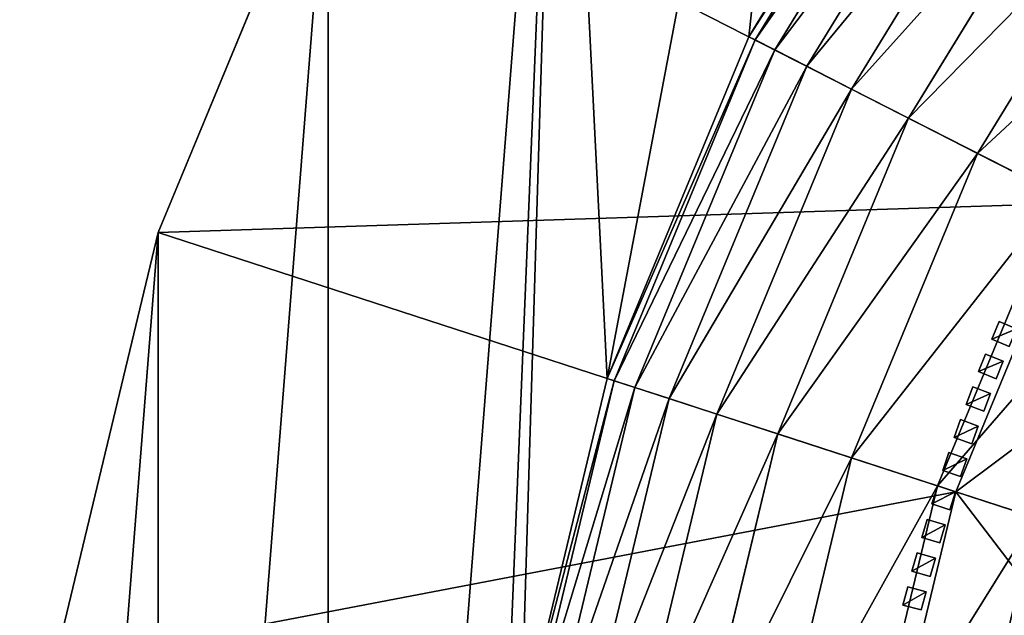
# Model space of a CAD drawing. Header units: centimetres. Extents: x -19.08 to -13.09, y -3.05 to 3.05.
# Tile 39 of 79: x -19.08 to -18.03, y 0.57 to 1.2. Entities that reach past the tile are written whole.
import ezdxf

# ---------------------------------------------------------------- set-up
doc = ezdxf.new("R2010")
doc.units = ezdxf.units.CM
doc.header["$LTSCALE"] = 2.54
doc.layers.get('0').update_dxf_attribs({"true_color": 0xff5454})
doc.layers.add('CHROM', color=7, linetype='Continuous', true_color=0x777799)

# ---------------------------------------------------------------- blocks, each defined once
blk = doc.blocks.new('Komponent#2')
at = {"color": 0}
for p, q in [((0.02, 0, 0.669), (0, 0, 0.669)), ((0, 0, 0.1), (0.02, 0, 0.1)), ((0, 0, 0.669), (0, 0, 0.1)), ((0.02, 0, 0.669), (0, 0, 0.669)), ((0, 0, 0.669), (0, -0.02, 0.669)), ((0, 0, 0.669), (0, 0, 0.1)), ((0, 0, 0.1), (0, -0.02, 0.1)), ((0, 0, 0.669), (0, -0.02, 0.669)), ((0, 0, 0.1), (0.02, 0, 0.1)), ((0, 0, 0.1), (0, -0.02, 0.1)), ((0.02, 0, 0.669), (0.02, 0, 0.1)), ((0.02, 0, 0.669), (0.02, -0.02, 0.669)), ((0.02, 0, 0.1), (0.02, -0.02, 0.1)), ((0.02, 0, 0.669), (0.02, 0, 0.1)), ((0.02, 0, 0.669), (0.02, -0.02, 0.669)), ((0.02, 0, 0.1), (0.02, -0.02, 0.1)), ((0.02, -0.02, 0.669), (0, -0.02, 0.669)), ((0, -0.02, 0.669), (0, -0.02, 0.1)), ((0, -0.02, 0.1), (0.02, -0.02, 0.1)), ((0.02, -0.02, 0.669), (0, -0.02, 0.669)), ((0, -0.02, 0.669), (0, -0.02, 0.1)), ((0, -0.02, 0.1), (0.02, -0.02, 0.1)), ((0.02, -0.02, 0.669), (0.02, -0.02, 0.1)), ((0.02, -0.02, 0.669), (0.02, -0.02, 0.1))]:
    blk.add_line(p, q, dxfattribs=at)
mesh = blk.add_polyface(dxfattribs=at)
corners = [(0, 0, 0.669), (0.02, 0, 0.1), (0, 0, 0.1), (0.02, 0, 0.669)]
mesh.append_faces([[corners[k] for k in face] for face in [(0, 1, 2), (1, 0, 3)]], dxfattribs={"vtx0": -1, "color": 0})
mesh = blk.add_polyface(dxfattribs=at)
corners = [(0, -0.02, 0.669), (0.02, 0, 0.669), (0, 0, 0.669), (0.02, -0.02, 0.669)]
mesh.append_faces([[corners[k] for k in face] for face in [(0, 1, 2), (1, 0, 3)]], dxfattribs={"vtx0": -1, "color": 0})
mesh = blk.add_polyface(dxfattribs=at)
corners = [(0, 0, 0.669), (0, -0.02, 0.1), (0, -0.02, 0.669), (0, 0, 0.1)]
mesh.append_faces([[corners[k] for k in face] for face in [(0, 1, 2), (1, 0, 3)]], dxfattribs={"vtx0": -1, "color": 0})
mesh = blk.add_polyface(dxfattribs=at)
corners = [(0.02, 0, 0.1), (0, -0.02, 0.1), (0, 0, 0.1), (0.02, -0.02, 0.1)]
mesh.append_faces([[corners[k] for k in face] for face in [(0, 1, 2), (1, 0, 3)]], dxfattribs={"vtx0": -1, "color": 0})
mesh = blk.add_polyface(dxfattribs=at)
corners = [(0.02, 0, 0.1), (0.02, -0.02, 0.669), (0.02, -0.02, 0.1), (0.02, 0, 0.669)]
mesh.append_faces([[corners[k] for k in face] for face in [(0, 1, 2), (1, 0, 3)]], dxfattribs={"vtx0": -1, "color": 0})
mesh = blk.add_polyface(dxfattribs=at)
corners = [(0.02, -0.02, 0.669), (0, -0.02, 0.1), (0.02, -0.02, 0.1), (0, -0.02, 0.669)]
mesh.append_faces([[corners[k] for k in face] for face in [(0, 1, 2), (1, 0, 3)]], dxfattribs={"vtx0": -1, "color": 0})
blk = doc.blocks.new('Grupuj#4')
at = {"color": 0}
for p, rotation in [((0.1691, 2.9589, -0.1), 336.9999999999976), ((0.1549, 2.9245, -0.1), 337.9999999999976), ((0.1413, 2.89, -0.1), 338.9999999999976), ((0.1283, 2.8552, -0.1), 339.9999999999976), ((0.1159, 2.8202, -0.1), 340.9999999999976), ((0.1041, 2.785, -0.1), 341.9999999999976), ((0.093, 2.7496, -0.1), 342.9999999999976), ((0.0824, 2.714, -0.1), 343.9999999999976), ((0.0725, 2.6782, -0.1), 344.9999999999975)]:
    blk.add_blockref('Komponent#2', p, dxfattribs=dict(at, rotation=rotation))
blk = doc.blocks.new('Grupuj#6')
at = {"color": 0}
for p, q in [((0.772, 4.1284, 6.8878), (0.9766, 4.4623, 6.8878)), ((0.772, 4.1284, 2.4878), (0.9766, 4.4623, 2.4878)), ((0.772, 4.1284, 6.8878), (0.9766, 4.4623, 6.8878)), ((0.772, 4.1284, 2.4878), (0.9766, 4.4623, 2.4878)), ((0.7788, 4.1249, 2.292), (0.9828, 4.4578, 2.292)), ((0.7788, 4.1249, 2.292), (0.9828, 4.4578, 2.292)), ((0.7994, 4.1145, 2.0974), (1.0015, 4.4442, 2.0974)), ((0.7994, 4.1145, 2.0974), (1.0015, 4.4442, 2.0974)), ((0.8334, 4.0971, 1.9052), (1.0324, 4.4218, 1.9052)), ((0.8334, 4.0971, 1.9052), (1.0324, 4.4218, 1.9052)), ((0.8808, 4.073, 1.7166), (1.0754, 4.3905, 1.7166)), ((0.8808, 4.073, 1.7166), (1.0754, 4.3905, 1.7166)), ((0.1466, 3.9211, 6.8878), (0.3265, 4.3554, 6.8878)), ((0.1466, 3.9211, 6.8878), (0.3265, 4.3554, 6.8878)), ((0.3265, 4.3554, 6.8878), (1.1177, 3.9523, 11.4473)), ((0.3265, 4.3554, 6.8878), (1.1177, 3.9523, 11.4473)), ((0.9412, 4.0422, 1.5328), (1.1303, 4.3506, 1.5328)), ((0.9412, 4.0422, 1.5328), (1.1303, 4.3506, 1.5328)), ((1.0143, 4.0049, 1.3549), (1.1966, 4.3024, 1.3549)), ((1.0143, 4.0049, 1.3549), (1.1966, 4.3024, 1.3549)), ((0.6221, 3.7666, 6.8878), (0.772, 4.1284, 6.8878)), ((0.6221, 3.7666, 2.4878), (0.772, 4.1284, 2.4878)), ((0.6221, 3.7666, 6.8878), (0.772, 4.1284, 6.8878)), ((0.6221, 3.7666, 2.4878), (0.772, 4.1284, 2.4878)), ((0.6295, 3.7642, 2.292), (0.7788, 4.1249, 2.292)), ((0.6295, 3.7642, 2.292), (0.7788, 4.1249, 2.292)), ((0.7788, 4.1249, 2.292), (0.772, 4.1284, 2.4878)), ((0.772, 4.1284, 2.4878), (0.772, 4.1284, 6.8878)), ((0.7788, 4.1249, 2.292), (0.772, 4.1284, 2.4878)), ((0.772, 4.1284, 2.4878), (0.772, 4.1284, 6.8878)), ((0.7994, 4.1145, 2.0974), (0.7788, 4.1249, 2.292)), ((0.7994, 4.1145, 2.0974), (0.7788, 4.1249, 2.292)), ((0.6514, 3.7571, 2.0974), (0.7994, 4.1145, 2.0974)), ((0.6514, 3.7571, 2.0974), (0.7994, 4.1145, 2.0974)), ((0.8334, 4.0971, 1.9052), (0.7994, 4.1145, 2.0974)), ((0.8334, 4.0971, 1.9052), (0.7994, 4.1145, 2.0974)), ((0.6877, 3.7453, 1.9052), (0.8334, 4.0971, 1.9052)), ((0.6877, 3.7453, 1.9052), (0.8334, 4.0971, 1.9052)), ((0.8808, 4.073, 1.7166), (0.8334, 4.0971, 1.9052)), ((0.8808, 4.073, 1.7166), (0.8334, 4.0971, 1.9052)), ((0.7383, 3.7289, 1.7166), (0.8808, 4.073, 1.7166)), ((0.7383, 3.7289, 1.7166), (0.8808, 4.073, 1.7166)), ((0.9412, 4.0422, 1.5328), (0.8808, 4.073, 1.7166)), ((0.9412, 4.0422, 1.5328), (0.8808, 4.073, 1.7166)), ((0.8028, 3.7079, 1.5328), (0.9412, 4.0422, 1.5328)), ((0.8028, 3.7079, 1.5328), (0.9412, 4.0422, 1.5328)), ((1.0143, 4.0049, 1.3549), (0.9412, 4.0422, 1.5328)), ((1.0143, 4.0049, 1.3549), (0.9412, 4.0422, 1.5328)), ((0.8808, 3.6826, 1.3549), (1.0143, 4.0049, 1.3549)), ((0.8808, 3.6826, 1.3549), (1.0143, 4.0049, 1.3549)), ((1.0996, 3.9615, 1.1839), (1.0143, 4.0049, 1.3549)), ((1.0996, 3.9615, 1.1839), (1.0143, 4.0049, 1.3549)), ((0.9719, 3.653, 1.1839), (1.0996, 3.9615, 1.1839)), ((0.9719, 3.653, 1.1839), (1.0996, 3.9615, 1.1839)), ((0.9911, 3.6467, 11.4973), (1.1177, 3.9523, 11.4973)), ((0.9911, 3.6467, 11.4473), (1.1177, 3.9523, 11.4473)), ((0.9911, 3.6467, 11.4973), (1.1177, 3.9523, 11.4973)), ((0.9911, 3.6467, 12.2973), (1.1177, 3.9523, 12.2973)), ((0.9911, 3.6467, 12.2973), (1.1177, 3.9523, 12.2973)), ((0.9911, 3.6467, 11.4473), (1.1177, 3.9523, 11.4473)), ((0.0369, 3.4641, 6.8878), (0.1466, 3.9211, 6.8878)), ((0.0369, 3.4641, 6.8878), (0.1466, 3.9211, 6.8878)), ((0.1466, 3.9211, 6.8878), (0.9911, 3.6467, 11.4473)), ((0.1466, 3.9211, 6.8878), (0.9911, 3.6467, 11.4473)), ((0.5307, 3.3859, 6.8878), (0.6221, 3.7666, 6.8878)), ((0.5307, 3.3859, 6.8878), (0.6221, 3.7666, 6.8878)), ((0.5307, 3.3859, 2.4878), (0.6221, 3.7666, 2.4878)), ((0.5307, 3.3859, 2.4878), (0.6221, 3.7666, 2.4878)), ((0.5383, 3.3847, 2.292), (0.6295, 3.7642, 2.292)), ((0.5383, 3.3847, 2.292), (0.6295, 3.7642, 2.292)), ((0.6221, 3.7666, 2.4878), (0.6221, 3.7666, 6.8878)), ((0.6295, 3.7642, 2.292), (0.6221, 3.7666, 2.4878)), ((0.6295, 3.7642, 2.292), (0.6221, 3.7666, 2.4878)), ((0.6221, 3.7666, 2.4878), (0.6221, 3.7666, 6.8878)), ((0.6514, 3.7571, 2.0974), (0.6295, 3.7642, 2.292)), ((0.6514, 3.7571, 2.0974), (0.6295, 3.7642, 2.292)), ((0.5611, 3.3811, 2.0974), (0.6514, 3.7571, 2.0974)), ((0.5611, 3.3811, 2.0974), (0.6514, 3.7571, 2.0974)), ((0.6877, 3.7453, 1.9052), (0.6514, 3.7571, 2.0974)), ((0.6877, 3.7453, 1.9052), (0.6514, 3.7571, 2.0974)), ((0.5988, 3.3751, 1.9052), (0.6877, 3.7453, 1.9052)), ((0.5988, 3.3751, 1.9052), (0.6877, 3.7453, 1.9052)), ((0.7383, 3.7289, 1.7166), (0.6877, 3.7453, 1.9052)), ((0.7383, 3.7289, 1.7166), (0.6877, 3.7453, 1.9052)), ((0.6514, 3.3668, 1.7166), (0.7383, 3.7289, 1.7166)), ((0.6514, 3.3668, 1.7166), (0.7383, 3.7289, 1.7166)), ((0.8028, 3.7079, 1.5328), (0.7383, 3.7289, 1.7166)), ((0.8028, 3.7079, 1.5328), (0.7383, 3.7289, 1.7166)), ((0.7183, 3.3561, 1.5328), (0.8028, 3.7079, 1.5328)), ((0.7183, 3.3561, 1.5328), (0.8028, 3.7079, 1.5328)), ((0.8808, 3.6826, 1.3549), (0.8028, 3.7079, 1.5328)), ((0.8808, 3.6826, 1.3549), (0.8028, 3.7079, 1.5328)), ((0.7994, 3.3433, 1.3549), (0.8808, 3.6826, 1.3549)), ((0.7994, 3.3433, 1.3549), (0.8808, 3.6826, 1.3549)), ((0.9719, 3.653, 1.1839), (0.8808, 3.6826, 1.3549)), ((0.9719, 3.653, 1.1839), (0.8808, 3.6826, 1.3549)), ((0.8939, 3.3283, 1.1839), (0.9719, 3.653, 1.1839)), ((0.8939, 3.3283, 1.1839), (0.9719, 3.653, 1.1839)), ((1.0754, 3.6194, 1.021), (0.9719, 3.653, 1.1839)), ((1.0754, 3.6194, 1.021), (0.9719, 3.653, 1.1839)), ((0.9139, 3.3252, 11.4473), (0.9911, 3.6467, 11.4473)), ((0.9139, 3.3252, 11.4973), (0.9911, 3.6467, 11.4973)), ((0.9139, 3.3252, 11.4973), (0.9911, 3.6467, 11.4973)), ((0.9139, 3.3252, 12.2973), (0.9911, 3.6467, 12.2973)), ((0.9139, 3.3252, 11.4473), (0.9911, 3.6467, 11.4473)), ((0.9139, 3.3252, 12.2973), (0.9911, 3.6467, 12.2973)), ((0.9911, 3.6467, 11.4973), (1.3452, 3.5317, 11.4973)), ((0.9911, 3.6467, 11.4473), (1.3452, 3.5317, 11.4473)), ((0.9911, 3.6467, 11.4473), (1.3452, 3.5317, 11.4473)), ((0.9911, 3.6467, 11.4973), (1.3452, 3.5317, 11.4973)), ((0.9911, 3.6467, 11.4973), (0.9911, 3.6467, 12.2973)), ((0.9911, 3.6467, 11.4973), (0.9911, 3.6467, 12.2973)), ((0.9911, 3.6467, 12.2973), (1.1703, 3.5885, 12.5307)), ((0.9911, 3.6467, 12.2973), (1.1703, 3.5885, 12.5307))]:
    blk.add_line(p, q, dxfattribs=at)
mesh = blk.add_polyface(dxfattribs=at)
corners = [(0.0369, 3.4641, 6.8878), (0.0369, 2.5269, 6.8878), (0, 2.9955, 6.8878), (0.1466, 3.9211, 6.8878), (0.1466, 2.0698, 6.8878), (0.3265, 4.3554, 6.8878), (0.3265, 1.6356, 6.8878), (0.5721, 4.7562, 6.8878), (0.5, 2.9955, 6.8878), (0.5307, 3.3859, 6.8878), (0.6221, 3.7666, 6.8878), (0.8774, 5.1136, 6.8878), (0.772, 4.1284, 6.8878), (0.9766, 4.4623, 6.8878), (1.2348, 5.4189, 6.8878), (1.2309, 4.7601, 6.8878), (1.5287, 5.0144, 6.8878), (1.6356, 5.6645, 6.8878), (1.8626, 5.219, 6.8878), (2.0698, 5.8444, 6.8878), (2.2243, 5.3688, 6.8878), (2.5269, 5.9541, 6.8878), (2.6051, 5.4602, 6.8878), (2.9955, 5.991, 6.8878), (2.9955, 5.491, 6.8878), (3.4641, 5.9541, 6.8878), (3.3859, 5.4602, 6.8878), (3.7666, 5.3688, 6.8878), (3.9211, 5.8444, 6.8878), (4.1284, 5.219, 6.8878), (4.3554, 5.6645, 6.8878), (4.4623, 5.0144, 6.8878), (4.7562, 5.4189, 6.8878), (4.7601, 4.7601, 6.8878), (5.1136, 5.1136, 6.8878), (5.0144, 4.4623, 6.8878), (5.219, 4.1284, 6.8878), (5.4189, 4.7562, 6.8878), (5.3688, 3.7666, 6.8878), (5.4602, 3.3859, 6.8878), (5.6645, 4.3554, 6.8878), (5.491, 2.9955, 6.8878), (5.6645, 1.6356, 6.8878), (5.8444, 2.0698, 6.8878), (5.8444, 3.9211, 6.8878), (5.9541, 2.5269, 6.8878), (5.9541, 3.4641, 6.8878), (5.991, 2.9955, 6.8878), (0.5721, 1.2348, 6.8878), (0.5307, 2.6051, 6.8878), (0.6221, 2.2243, 6.8878), (0.8774, 0.8774, 6.8878), (0.772, 1.8626, 6.8878), (0.9766, 1.5287, 6.8878), (1.2348, 0.5721, 6.8878), (1.2309, 1.2309, 6.8878), (1.5287, 0.9766, 6.8878), (1.6356, 0.3265, 6.8878), (1.8626, 0.772, 6.8878), (2.0698, 0.1466, 6.8878), (2.2243, 0.6221, 6.8878), (2.5269, 0.0369, 6.8878), (2.6051, 0.5307, 6.8878), (2.9955, 0, 6.8878), (2.9955, 0.5, 6.8878), (3.3859, 0.5307, 6.8878), (3.4641, 0.0369, 6.8878), (3.7666, 0.6221, 6.8878), (3.9211, 0.1466, 6.8878), (4.1284, 0.772, 6.8878), (4.3554, 0.3265, 6.8878), (4.4623, 0.9766, 6.8878), (4.7562, 0.5721, 6.8878), (4.7601, 1.2309, 6.8878), (5.1136, 0.8774, 6.8878), (5.0144, 1.5287, 6.8878), (5.219, 1.8626, 6.8878), (5.4189, 1.2348, 6.8878), (5.3688, 2.2243, 6.8878), (5.4602, 2.6051, 6.8878)]
mesh.append_faces([[corners[k] for k in face] for face in [(0, 1, 2), (45, 46, 47)]], dxfattribs={"vtx0": -1, "color": 0})
mesh.append_faces([[corners[k] for k in face] for face in [(1, 3, 4), (4, 5, 6), (8, 7, 9), (9, 7, 10), (10, 11, 12), (12, 11, 13), (13, 14, 15), (15, 14, 16), (16, 17, 18), (18, 19, 20), (20, 21, 22), (22, 23, 24), (24, 25, 26), (26, 25, 27), (27, 28, 29), (29, 30, 31), (31, 32, 33), (33, 34, 35), (35, 34, 36), (36, 37, 38), (38, 37, 39), (39, 40, 41), (42, 40, 43), (43, 44, 45), (48, 50, 51), (51, 53, 54), (54, 56, 57), (57, 58, 59), (59, 60, 61), (61, 62, 63), (63, 65, 66), (66, 67, 68), (68, 69, 70), (70, 71, 72), (72, 73, 74), (74, 76, 77), (77, 79, 42)]], dxfattribs={"vtx0": -1, "vtx1": -1, "color": 0})
mesh.append_faces([[corners[k] for k in face] for face in [(6, 7, 8), (41, 40, 42)]], dxfattribs={"vtx0": -1, "vtx1": -1, "vtx2": -1, "color": 0})
mesh.append_faces([[corners[k] for k in face] for face in [(1, 0, 3), (4, 3, 5), (6, 5, 7), (10, 7, 11), (13, 11, 14), (16, 14, 17), (18, 17, 19), (20, 19, 21), (22, 21, 23), (24, 23, 25), (27, 25, 28), (29, 28, 30), (31, 30, 32), (33, 32, 34), (36, 34, 37), (39, 37, 40), (43, 40, 44), (45, 44, 46), (8, 48, 6), (48, 8, 49), (48, 49, 50), (51, 50, 52), (51, 52, 53), (54, 53, 55), (54, 55, 56), (57, 56, 58), (59, 58, 60), (61, 60, 62), (63, 62, 64), (63, 64, 65), (66, 65, 67), (68, 67, 69), (70, 69, 71), (72, 71, 73), (74, 73, 75), (74, 75, 76), (77, 76, 78), (77, 78, 79), (42, 79, 41)]], dxfattribs={"vtx0": -1, "vtx2": -1, "color": 0})
mesh = blk.add_polyface(dxfattribs=at)
corners = [(1.2904, 4.2343, 11.4473), (0.3265, 4.3554, 6.8878), (1.1177, 3.9523, 11.4473), (0.5721, 4.7562, 6.8878)]
mesh.append_faces([[corners[k] for k in face] for face in [(0, 1, 2), (1, 0, 3)]], dxfattribs={"vtx0": -1, "color": 0})
mesh = blk.add_polyface(dxfattribs=at)
corners = [(0.772, 4.1284, 2.4878), (0.9828, 4.4578, 2.292), (0.7788, 4.1249, 2.292), (0.9766, 4.4623, 2.4878)]
mesh.append_faces([[corners[k] for k in face] for face in [(0, 1, 2), (1, 0, 3)]], dxfattribs={"vtx0": -1, "color": 0})
mesh = blk.add_polyface(dxfattribs=at)
corners = [(0.9766, 4.4623, 6.8878), (0.772, 4.1284, 2.4878), (0.772, 4.1284, 6.8878), (0.9766, 4.4623, 2.4878)]
mesh.append_faces([[corners[k] for k in face] for face in [(0, 1, 2), (1, 0, 3)]], dxfattribs={"vtx0": -1, "color": 0})
mesh = blk.add_polyface(dxfattribs=at)
corners = [(0.7788, 4.1249, 2.292), (1.0015, 4.4442, 2.0974), (0.7994, 4.1145, 2.0974), (0.9828, 4.4578, 2.292)]
mesh.append_faces([[corners[k] for k in face] for face in [(0, 1, 2), (1, 0, 3)]], dxfattribs={"vtx0": -1, "color": 0})
mesh = blk.add_polyface(dxfattribs=at)
corners = [(0.7994, 4.1145, 2.0974), (1.0324, 4.4218, 1.9052), (0.8334, 4.0971, 1.9052), (1.0015, 4.4442, 2.0974)]
mesh.append_faces([[corners[k] for k in face] for face in [(0, 1, 2), (1, 0, 3)]], dxfattribs={"vtx0": -1, "color": 0})
mesh = blk.add_polyface(dxfattribs=at)
corners = [(0.8334, 4.0971, 1.9052), (1.0754, 4.3905, 1.7166), (0.8808, 4.073, 1.7166), (1.0324, 4.4218, 1.9052)]
mesh.append_faces([[corners[k] for k in face] for face in [(0, 1, 2), (1, 0, 3)]], dxfattribs={"vtx0": -1, "color": 0})
mesh = blk.add_polyface(dxfattribs=at)
corners = [(0.8808, 4.073, 1.7166), (1.1303, 4.3506, 1.5328), (0.9412, 4.0422, 1.5328), (1.0754, 4.3905, 1.7166)]
mesh.append_faces([[corners[k] for k in face] for face in [(0, 1, 2), (1, 0, 3)]], dxfattribs={"vtx0": -1, "color": 0})
mesh = blk.add_polyface(dxfattribs=at)
corners = [(1.1177, 3.9523, 11.4473), (0.1466, 3.9211, 6.8878), (0.9911, 3.6467, 11.4473), (0.3265, 4.3554, 6.8878)]
mesh.append_faces([[corners[k] for k in face] for face in [(0, 1, 2), (1, 0, 3)]], dxfattribs={"vtx0": -1, "color": 0})
mesh = blk.add_polyface(dxfattribs=at)
corners = [(0.9412, 4.0422, 1.5328), (1.1966, 4.3024, 1.3549), (1.0143, 4.0049, 1.3549), (1.1303, 4.3506, 1.5328)]
mesh.append_faces([[corners[k] for k in face] for face in [(0, 1, 2), (1, 0, 3)]], dxfattribs={"vtx0": -1, "color": 0})
mesh = blk.add_polyface(dxfattribs=at)
corners = [(1.0143, 4.0049, 1.3549), (1.2741, 4.2461, 1.1839), (1.0996, 3.9615, 1.1839), (1.1966, 4.3024, 1.3549)]
mesh.append_faces([[corners[k] for k in face] for face in [(0, 1, 2), (1, 0, 3)]], dxfattribs={"vtx0": -1, "color": 0})
mesh = blk.add_polyface(dxfattribs=at)
corners = [(0.6221, 3.7666, 2.4878), (0.7788, 4.1249, 2.292), (0.6295, 3.7642, 2.292), (0.772, 4.1284, 2.4878)]
mesh.append_faces([[corners[k] for k in face] for face in [(0, 1, 2), (1, 0, 3)]], dxfattribs={"vtx0": -1, "color": 0})
mesh = blk.add_polyface(dxfattribs=at)
corners = [(0.772, 4.1284, 6.8878), (0.6221, 3.7666, 2.4878), (0.6221, 3.7666, 6.8878), (0.772, 4.1284, 2.4878)]
mesh.append_faces([[corners[k] for k in face] for face in [(0, 1, 2), (1, 0, 3)]], dxfattribs={"vtx0": -1, "color": 0})
mesh = blk.add_polyface(dxfattribs=at)
corners = [(0.6295, 3.7642, 2.292), (0.7994, 4.1145, 2.0974), (0.6514, 3.7571, 2.0974), (0.7788, 4.1249, 2.292)]
mesh.append_faces([[corners[k] for k in face] for face in [(0, 1, 2), (1, 0, 3)]], dxfattribs={"vtx0": -1, "color": 0})
mesh = blk.add_polyface(dxfattribs=at)
corners = [(0.6514, 3.7571, 2.0974), (0.8334, 4.0971, 1.9052), (0.6877, 3.7453, 1.9052), (0.7994, 4.1145, 2.0974)]
mesh.append_faces([[corners[k] for k in face] for face in [(0, 1, 2), (1, 0, 3)]], dxfattribs={"vtx0": -1, "color": 0})
mesh = blk.add_polyface(dxfattribs=at)
corners = [(0.6877, 3.7453, 1.9052), (0.8808, 4.073, 1.7166), (0.7383, 3.7289, 1.7166), (0.8334, 4.0971, 1.9052)]
mesh.append_faces([[corners[k] for k in face] for face in [(0, 1, 2), (1, 0, 3)]], dxfattribs={"vtx0": -1, "color": 0})
mesh = blk.add_polyface(dxfattribs=at)
corners = [(0.7383, 3.7289, 1.7166), (0.9412, 4.0422, 1.5328), (0.8028, 3.7079, 1.5328), (0.8808, 4.073, 1.7166)]
mesh.append_faces([[corners[k] for k in face] for face in [(0, 1, 2), (1, 0, 3)]], dxfattribs={"vtx0": -1, "color": 0})
mesh = blk.add_polyface(dxfattribs=at)
corners = [(0.8028, 3.7079, 1.5328), (1.0143, 4.0049, 1.3549), (0.8808, 3.6826, 1.3549), (0.9412, 4.0422, 1.5328)]
mesh.append_faces([[corners[k] for k in face] for face in [(0, 1, 2), (1, 0, 3)]], dxfattribs={"vtx0": -1, "color": 0})
mesh = blk.add_polyface(dxfattribs=at)
corners = [(0.8808, 3.6826, 1.3549), (1.0996, 3.9615, 1.1839), (0.9719, 3.653, 1.1839), (1.0143, 4.0049, 1.3549)]
mesh.append_faces([[corners[k] for k in face] for face in [(0, 1, 2), (1, 0, 3)]], dxfattribs={"vtx0": -1, "color": 0})
mesh = blk.add_polyface(dxfattribs=at)
corners = [(0.9719, 3.653, 1.1839), (1.1966, 3.912, 1.021), (1.0754, 3.6194, 1.021), (1.0996, 3.9615, 1.1839)]
mesh.append_faces([[corners[k] for k in face] for face in [(0, 1, 2), (1, 0, 3)]], dxfattribs={"vtx0": -1, "color": 0})
mesh = blk.add_polyface(dxfattribs=at)
corners = [(1.1177, 3.9523, 11.4973), (1.3452, 3.5317, 11.4973), (0.9911, 3.6467, 11.4973), (1.4494, 3.7833, 11.4973)]
mesh.append_faces([[corners[k] for k in face] for face in [(0, 1, 2), (1, 0, 3)]], dxfattribs={"vtx0": -1, "color": 0})
mesh = blk.add_polyface(dxfattribs=at)
corners = [(1.3452, 3.5317, 11.4473), (1.1177, 3.9523, 11.4473), (0.9911, 3.6467, 11.4473), (1.4494, 3.7833, 11.4473)]
mesh.append_faces([[corners[k] for k in face] for face in [(0, 1, 2), (1, 0, 3)]], dxfattribs={"vtx0": -1, "color": 0})
mesh = blk.add_polyface(dxfattribs=at)
corners = [(1.1177, 3.9523, 12.2973), (0.9911, 3.6467, 11.4973), (0.9911, 3.6467, 12.2973), (1.1177, 3.9523, 11.4973)]
mesh.append_faces([[corners[k] for k in face] for face in [(0, 1, 2), (1, 0, 3)]], dxfattribs={"vtx0": -1, "color": 0})
mesh = blk.add_polyface(dxfattribs=at)
corners = [(1.2856, 3.8667, 12.5307), (0.9911, 3.6467, 12.2973), (1.1703, 3.5885, 12.5307), (1.1177, 3.9523, 12.2973)]
mesh.append_faces([[corners[k] for k in face] for face in [(0, 1, 2), (1, 0, 3)]], dxfattribs={"vtx0": -1, "color": 0})
mesh = blk.add_polyface(dxfattribs=at)
corners = [(0.9911, 3.6467, 11.4473), (0.0369, 3.4641, 6.8878), (0.9139, 3.3252, 11.4473), (0.1466, 3.9211, 6.8878)]
mesh.append_faces([[corners[k] for k in face] for face in [(0, 1, 2), (1, 0, 3)]], dxfattribs={"vtx0": -1, "color": 0})
mesh = blk.add_polyface(dxfattribs=at)
corners = [(0.6221, 3.7666, 6.8878), (0.5307, 3.3859, 2.4878), (0.5307, 3.3859, 6.8878), (0.6221, 3.7666, 2.4878)]
mesh.append_faces([[corners[k] for k in face] for face in [(0, 1, 2), (1, 0, 3)]], dxfattribs={"vtx0": -1, "color": 0})
mesh = blk.add_polyface(dxfattribs=at)
corners = [(0.5307, 3.3859, 2.4878), (0.6295, 3.7642, 2.292), (0.5383, 3.3847, 2.292), (0.6221, 3.7666, 2.4878)]
mesh.append_faces([[corners[k] for k in face] for face in [(0, 1, 2), (1, 0, 3)]], dxfattribs={"vtx0": -1, "color": 0})
mesh = blk.add_polyface(dxfattribs=at)
corners = [(0.5383, 3.3847, 2.292), (0.6514, 3.7571, 2.0974), (0.5611, 3.3811, 2.0974), (0.6295, 3.7642, 2.292)]
mesh.append_faces([[corners[k] for k in face] for face in [(0, 1, 2), (1, 0, 3)]], dxfattribs={"vtx0": -1, "color": 0})
mesh = blk.add_polyface(dxfattribs=at)
corners = [(0.5611, 3.3811, 2.0974), (0.6877, 3.7453, 1.9052), (0.5988, 3.3751, 1.9052), (0.6514, 3.7571, 2.0974)]
mesh.append_faces([[corners[k] for k in face] for face in [(0, 1, 2), (1, 0, 3)]], dxfattribs={"vtx0": -1, "color": 0})
mesh = blk.add_polyface(dxfattribs=at)
corners = [(0.5988, 3.3751, 1.9052), (0.7383, 3.7289, 1.7166), (0.6514, 3.3668, 1.7166), (0.6877, 3.7453, 1.9052)]
mesh.append_faces([[corners[k] for k in face] for face in [(0, 1, 2), (1, 0, 3)]], dxfattribs={"vtx0": -1, "color": 0})
mesh = blk.add_polyface(dxfattribs=at)
corners = [(0.6514, 3.3668, 1.7166), (0.8028, 3.7079, 1.5328), (0.7183, 3.3561, 1.5328), (0.7383, 3.7289, 1.7166)]
mesh.append_faces([[corners[k] for k in face] for face in [(0, 1, 2), (1, 0, 3)]], dxfattribs={"vtx0": -1, "color": 0})
mesh = blk.add_polyface(dxfattribs=at)
corners = [(0.7183, 3.3561, 1.5328), (0.8808, 3.6826, 1.3549), (0.7994, 3.3433, 1.3549), (0.8028, 3.7079, 1.5328)]
mesh.append_faces([[corners[k] for k in face] for face in [(0, 1, 2), (1, 0, 3)]], dxfattribs={"vtx0": -1, "color": 0})
mesh = blk.add_polyface(dxfattribs=at)
corners = [(0.7994, 3.3433, 1.3549), (0.9719, 3.653, 1.1839), (0.8939, 3.3283, 1.1839), (0.8808, 3.6826, 1.3549)]
mesh.append_faces([[corners[k] for k in face] for face in [(0, 1, 2), (1, 0, 3)]], dxfattribs={"vtx0": -1, "color": 0})
mesh = blk.add_polyface(dxfattribs=at)
corners = [(0.8939, 3.3283, 1.1839), (1.0754, 3.6194, 1.021), (1.0015, 3.3113, 1.021), (0.9719, 3.653, 1.1839)]
mesh.append_faces([[corners[k] for k in face] for face in [(0, 1, 2), (1, 0, 3)]], dxfattribs={"vtx0": -1, "color": 0})
mesh = blk.add_polyface(dxfattribs=at)
corners = [(1.2816, 3.2669, 11.4473), (0.9911, 3.6467, 11.4473), (0.9139, 3.3252, 11.4473), (1.3452, 3.5317, 11.4473)]
mesh.append_faces([[corners[k] for k in face] for face in [(0, 1, 2), (1, 0, 3)]], dxfattribs={"vtx0": -1, "color": 0})
mesh = blk.add_polyface(dxfattribs=at)
corners = [(0.9911, 3.6467, 11.4973), (1.2816, 3.2669, 11.4973), (0.9139, 3.3252, 11.4973), (1.3452, 3.5317, 11.4973)]
mesh.append_faces([[corners[k] for k in face] for face in [(0, 1, 2), (1, 0, 3)]], dxfattribs={"vtx0": -1, "color": 0})
mesh = blk.add_polyface(dxfattribs=at)
corners = [(0.9911, 3.6467, 12.2973), (0.9139, 3.3252, 11.4973), (0.9139, 3.3252, 12.2973), (0.9911, 3.6467, 11.4973)]
mesh.append_faces([[corners[k] for k in face] for face in [(0, 1, 2), (1, 0, 3)]], dxfattribs={"vtx0": -1, "color": 0})
mesh = blk.add_polyface(dxfattribs=at)
corners = [(1.1703, 3.5885, 12.5307), (0.9139, 3.3252, 12.2973), (1.1, 3.2957, 12.5307), (0.9911, 3.6467, 12.2973)]
mesh.append_faces([[corners[k] for k in face] for face in [(0, 1, 2), (1, 0, 3)]], dxfattribs={"vtx0": -1, "color": 0})
mesh = blk.add_polyface(dxfattribs=at)
corners = [(1.0015, 3.3113, 1.021), (1.1908, 3.5819, 0.8671), (1.1213, 3.2923, 0.8671), (1.0754, 3.6194, 1.021)]
mesh.append_faces([[corners[k] for k in face] for face in [(0, 1, 2), (1, 0, 3)]], dxfattribs={"vtx0": -1, "color": 0})
blk = doc.blocks.new('Grupuj#2')
at = {"color": 0}
for name, p in [('Grupuj#6', (0, 0)), ('Grupuj#4', (0.8679, 0.8679, 11.6283))]:
    blk.add_blockref(name, p, dxfattribs=at)
blk = doc.blocks.new('Grupuj#1')
at = {"color": 253, "true_color": 0x999999}
blk.add_blockref('Grupuj#2', (0, 0), dxfattribs=at)

msp = doc.modelspace()

# ---------------------------------------------------------------- block references
at = {"layer": 'CHROM', "color": 0}
msp.add_blockref('Grupuj#1', (-19.0774, -2.9439, -10.9251), dxfattribs=at)

doc.saveas('drawing.dxf')
